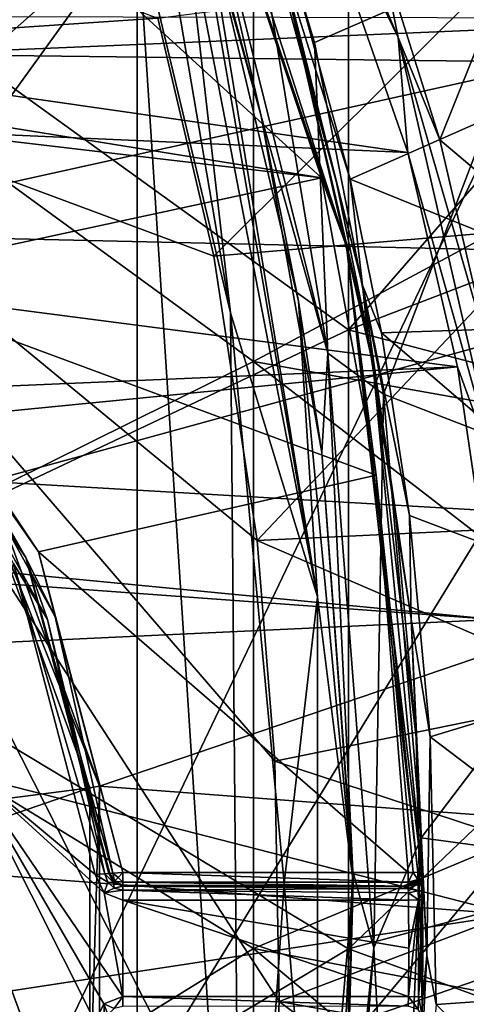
# Model space of a CAD drawing. Extents: x -252 to 252, y -10 to 1339.
# Tile 49 of 256: x 6.08 to 9.32, y 81.09 to 88.23. Entities that reach past the tile are written whole.
import ezdxf

# ---------------------------------------------------------------- set-up
doc = ezdxf.new("R2010")
doc.units = 0
doc.header["$LTSCALE"] = 52.148148
for name, color, linetype in [('199', 7, 'CONTINUOUS'), ('202', 7, 'CONTINUOUS'), ('2792', 7, 'CONTINUOUS'), ('2811', 7, 'CONTINUOUS'), ('349', 7, 'CONTINUOUS'), ('350', 7, 'CONTINUOUS'), ('353', 7, 'CONTINUOUS'), ('356', 7, 'CONTINUOUS'), ('3671', 7, 'CONTINUOUS'), ('3674', 7, 'CONTINUOUS'), ('370', 7, 'CONTINUOUS'), ('371', 7, 'CONTINUOUS'), ('375', 7, 'CONTINUOUS'), ('3768', 7, 'CONTINUOUS'), ('3774', 7, 'CONTINUOUS'), ('3777', 7, 'CONTINUOUS'), ('3779', 7, 'CONTINUOUS'), ('379', 7, 'CONTINUOUS'), ('380', 7, 'CONTINUOUS'), ('3806', 7, 'CONTINUOUS'), ('3840', 7, 'CONTINUOUS'), ('388', 7, 'CONTINUOUS'), ('425', 7, 'CONTINUOUS'), ('426', 7, 'CONTINUOUS'), ('437', 7, 'CONTINUOUS'), ('438', 7, 'CONTINUOUS'), ('441', 7, 'CONTINUOUS'), ('442', 7, 'CONTINUOUS'), ('443', 7, 'CONTINUOUS'), ('466', 7, 'CONTINUOUS'), ('467', 7, 'CONTINUOUS'), ('468', 7, 'CONTINUOUS'), ('494', 7, 'CONTINUOUS'), ('495', 7, 'CONTINUOUS'), ('496', 7, 'CONTINUOUS'), ('497', 7, 'CONTINUOUS'), ('498', 7, 'CONTINUOUS'), ('499', 7, 'CONTINUOUS'), ('547', 7, 'CONTINUOUS')]:
    doc.layers.add(name, color=color, linetype=linetype)

msp = doc.modelspace()

# ---------------------------------------------------------------- linework, layer by layer
at = {"layer": '199', "color": 7, "linetype": 'CONTINUOUS'}
for points in [[(8.463, 90.4324, 15.7058), (4.2912, 88.9937, 17.0673), (8.463, 85.9824, 16.3192), (8.463, 90.4324, 15.7058)], [(8.463, 90.4324, 15.7058), (8.463, 85.9824, 16.3192), (11.2354, 89.1724, 14.7156), (8.463, 90.4324, 15.7058)], [(11.2354, 89.1724, 14.7156), (8.463, 85.9824, 16.3192), (11.7485, 87.2437, 14.7204), (11.2354, 89.1724, 14.7156)], [(4.2912, 88.9937, 17.0673), (4.2912, 84.0064, 17.5664), (8.463, 85.9824, 16.3192), (4.2912, 88.9937, 17.0673)], [(11.7485, 87.2437, 14.7204), (8.463, 85.9824, 16.3192), (12.1429, 85.0141, 14.7227), (11.7485, 87.2437, 14.7204)], [(8.463, 85.9824, 16.3192), (4.2912, 84.0064, 17.5664), (8.463, 81.4951, 16.524), (8.463, 85.9824, 16.3192)], [(8.463, 85.9824, 16.3192), (8.463, 81.4951, 16.524), (12.1429, 85.0141, 14.7227), (8.463, 85.9824, 16.3192)], [(12.1429, 85.0141, 14.7227), (8.463, 81.4951, 16.524), (12.3537, 82.5422, 14.723), (12.1429, 85.0141, 14.7227)], [(4.2912, 84.0064, 17.5664), (4.2912, 78.9942, 17.5665), (8.463, 81.4951, 16.524), (4.2912, 84.0064, 17.5664)], [(12.3537, 82.5422, 14.723), (8.463, 81.4951, 16.524), (12.3363, 80.0756, 14.7229), (12.3537, 82.5422, 14.723)], [(8.463, 81.4951, 16.524), (4.2912, 78.9942, 17.5665), (8.463, 77.0077, 16.3183), (8.463, 81.4951, 16.524)], [(8.463, 81.4951, 16.524), (8.463, 77.0077, 16.3183), (12.3363, 80.0756, 14.7229), (8.463, 81.4951, 16.524)]]:
    msp.add_3dface(points, dxfattribs=at)
at = {"layer": '202', "color": 7, "linetype": 'CONTINUOUS'}
for points in [[(7.7743, 85.7514, 15.5187), (3.9369, 88.5548, 16.1677), (7.7743, 89.9714, 14.958), (7.7743, 85.7514, 15.5187)], [(7.7743, 85.7514, 15.5187), (7.7743, 89.9714, 14.958), (10.7209, 87.337, 14.1094), (7.7743, 85.7514, 15.5187)], [(10.7209, 87.337, 14.1094), (7.7743, 89.9714, 14.958), (10.1221, 89.4305, 14.0929), (10.7209, 87.337, 14.1094)], [(3.9369, 83.8498, 16.6189), (3.9369, 88.5548, 16.1677), (7.7743, 85.7514, 15.5187), (3.9369, 83.8498, 16.6189)], [(11.133, 85.1526, 14.1192), (7.7743, 85.7514, 15.5187), (10.7209, 87.337, 14.1094), (11.133, 85.1526, 14.1192)], [(7.7743, 81.4985, 15.7059), (3.9369, 83.8498, 16.6189), (7.7743, 85.7514, 15.5187), (7.7743, 81.4985, 15.7059)], [(7.7743, 81.4985, 15.7059), (7.7743, 85.7514, 15.5187), (11.3522, 82.9919, 14.1216), (7.7743, 81.4985, 15.7059)], [(11.3522, 82.9919, 14.1216), (7.7743, 85.7514, 15.5187), (11.133, 85.1526, 14.1192), (11.3522, 82.9919, 14.1216)], [(3.9369, 79.1233, 16.6176), (3.9369, 83.8498, 16.6189), (7.7743, 81.4985, 15.7059), (3.9369, 79.1233, 16.6176)], [(11.3856, 80.8143, 14.1224), (7.7743, 81.4985, 15.7059), (11.3522, 82.9919, 14.1216), (11.3856, 80.8143, 14.1224)], [(7.7743, 77.2456, 15.5184), (3.9369, 79.1233, 16.6176), (7.7743, 81.4985, 15.7059), (7.7743, 77.2456, 15.5184)], [(11.2292, 78.5995, 14.1211), (7.7743, 81.4985, 15.7059), (11.3856, 80.8143, 14.1224), (11.2292, 78.5995, 14.1211)], [(7.7743, 77.2456, 15.5184), (7.7743, 81.4985, 15.7059), (11.2292, 78.5995, 14.1211), (7.7743, 77.2456, 15.5184)]]:
    msp.add_3dface(points, dxfattribs=at)
at = {"layer": '2792', "color": 7, "linetype": 'CONTINUOUS'}
for points in [[(3.6, 88, -64.5), (9.212, 89.5971, -64.5), (3.4788, 88.9255, -64.5), (3.6, 88, -64.5)], [(9.7654, 87.9247, -64.5), (9.212, 89.5971, -64.5), (3.6, 88, -64.5), (9.7654, 87.9247, -64.5)], [(3.6, 75, -64.5), (9.7654, 87.9247, -64.5), (3.6, 88, -64.5), (3.6, 75, -64.5)], [(10.2575, 85.8805, -64.5), (9.7654, 87.9247, -64.5), (3.6, 75, -64.5), (10.2575, 85.8805, -64.5)], [(10.6202, 83.4086, -64.5), (10.2575, 85.8805, -64.5), (3.6, 75, -64.5), (10.6202, 83.4086, -64.5)], [(10.7493, 80.6441, -64.5), (10.6202, 83.4086, -64.5), (3.6, 75, -64.5), (10.7493, 80.6441, -64.5)]]:
    msp.add_3dface(points, dxfattribs=at)
at = {"layer": '2811', "color": 7, "linetype": 'CONTINUOUS'}
msp.add_3dface([(9.212, 89.5971, -64.5), (9.7654, 87.9247, -64.5), (10.1769, 88.2968, -64.366), (9.212, 89.5971, -64.5)], dxfattribs=at)
at = {"layer": '349', "color": 7, "linetype": 'CONTINUOUS'}
for points in [[(6.9326, 88.9451, 0.5), (-6.9326, 88.9451, 0.5), (1.5461, 84.1868, 0.5), (6.9326, 88.9451, 0.5)], [(2.6837, 83.0513, 0.5), (6.9326, 88.9451, 0.5), (1.5461, 84.1868, 0.5), (2.6837, 83.0513, 0.5)], [(6.9326, 74.0549, 0.5), (6.9326, 88.9451, 0.5), (2.6837, 83.0513, 0.5), (6.9326, 74.0549, 0.5)], [(7.6089, 86.104, 0.5), (6.9326, 88.9451, 0.5), (7.6848, 77.3578, 0.5), (7.6089, 86.104, 0.5)], [(6.9326, 88.9451, 0.5), (6.9326, 74.0549, 0.5), (7.6848, 77.3578, 0.5), (6.9326, 88.9451, 0.5)], [(7.9957, 81.971, 0.5), (7.6089, 86.104, 0.5), (7.6848, 77.3578, 0.5), (7.9957, 81.971, 0.5)], [(3.1, 81.4999, 0.5), (6.9326, 74.0549, 0.5), (2.6837, 83.0513, 0.5), (3.1, 81.4999, 0.5)], [(2.6836, 79.9485, 0.5), (6.9326, 74.0549, 0.5), (3.1, 81.4999, 0.5), (2.6836, 79.9485, 0.5)]]:
    msp.add_3dface(points, dxfattribs=at)
at = {"layer": '350', "color": 7, "linetype": 'CONTINUOUS'}
for points in [[(10.616, 88.02, -58), (7.9983, 88.8199, -58), (10.1502, 89.6462, -58), (10.616, 88.02, -58)], [(8.474, 87.0729, -58), (7.9983, 88.8199, -58), (10.616, 88.02, -58), (8.474, 87.0729, -58)], [(11.0267, 86.0373, -58), (8.474, 87.0729, -58), (10.616, 88.02, -58), (11.0267, 86.0373, -58)], [(8.7015, 85.9613, -58), (8.474, 87.0729, -58), (11.0267, 86.0373, -58), (8.7015, 85.9613, -58)], [(11.3115, 83.7209, -58), (8.7015, 85.9613, -58), (11.0267, 86.0373, -58), (11.3115, 83.7209, -58)], [(8.9036, 84.6367, -58), (8.7015, 85.9613, -58), (11.3115, 83.7209, -58), (8.9036, 84.6367, -58)], [(9.0533, 83.032, -58), (8.9036, 84.6367, -58), (11.3115, 83.7209, -58), (9.0533, 83.032, -58)], [(11.3989, 81.252, -58), (9.0533, 83.032, -58), (11.3115, 83.7209, -58), (11.3989, 81.252, -58)], [(9.0964, 81.0935, -58), (9.0533, 83.032, -58), (11.3989, 81.252, -58), (9.0964, 81.0935, -58)], [(11.2783, 78.8911, -58), (9.0964, 81.0935, -58), (11.3989, 81.252, -58), (11.2783, 78.8911, -58)]]:
    msp.add_3dface(points, dxfattribs=at)
at = {"layer": '353', "color": 7, "linetype": 'CONTINUOUS'}
for points in [[(8.266, 87.0844, -11), (0.55, 88.3279, -11), (4.1, 90.9, -11), (8.266, 87.0844, -11)], [(6.9852, 90.9, -11), (8.266, 87.0844, -11), (4.1, 90.9, -11), (6.9852, 90.9, -11)], [(2.872, 87.7188, -11), (0.55, 88.3279, -11), (8.266, 87.0844, -11), (2.872, 87.7188, -11)], [(4.8432, 86.3442, -11), (2.872, 87.7188, -11), (8.266, 87.0844, -11), (4.8432, 86.3442, -11)], [(8.6634, 84.9291, -11), (4.8432, 86.3442, -11), (8.266, 87.0844, -11), (8.6634, 84.9291, -11)], [(6.2182, 84.3734, -11), (4.8432, 86.3442, -11), (8.6634, 84.9291, -11), (6.2182, 84.3734, -11)], [(8.8939, 82.05, -11), (6.2182, 84.3734, -11), (8.6634, 84.9291, -11), (8.8939, 82.05, -11)], [(6.8279, 82.05, -11), (6.2182, 84.3734, -11), (8.8939, 82.05, -11), (6.8279, 82.05, -11)]]:
    msp.add_3dface(points, dxfattribs=at)
at = {"layer": '356', "color": 7, "linetype": 'CONTINUOUS'}
for points in [[(8.3765, 87.0505, -57.9), (8.0516, 88.301, -11.1), (7.9029, 88.7896, -57.9), (8.3765, 87.0505, -57.9)], [(8.6031, 85.9436, -57.9), (8.0516, 88.301, -11.1), (8.3765, 87.0505, -57.9), (8.6031, 85.9436, -57.9)], [(8.6398, 85.7347, -11.1), (8.0516, 88.301, -11.1), (8.6031, 85.9436, -57.9), (8.6398, 85.7347, -11.1)], [(8.8044, 84.6242, -57.9), (8.6398, 85.7347, -11.1), (8.6031, 85.9436, -57.9), (8.8044, 84.6242, -57.9)], [(8.9938, 82.0522, -14.9), (8.6398, 85.7347, -11.1), (8.9532, 83.026, -57.9), (8.9938, 82.0522, -14.9)], [(8.9938, 82.0522, -11.1), (8.6398, 85.7347, -11.1), (8.9938, 82.0522, -14.9), (8.9938, 82.0522, -11.1)], [(8.9532, 83.026, -57.9), (8.6398, 85.7347, -11.1), (8.8044, 84.6242, -57.9), (8.9532, 83.026, -57.9)], [(8.9967, 81.095, -57.9), (8.9938, 82.0522, -14.9), (8.9532, 83.026, -57.9), (8.9967, 81.095, -57.9)], [(8.9949, 81.9998, -15.0347), (8.9938, 82.0522, -14.9), (8.9967, 81.095, -57.9), (8.9949, 81.9998, -15.0347)], [(8.9965, 81.9172, -15.089), (8.9949, 81.9998, -15.0347), (8.9967, 81.095, -57.9), (8.9965, 81.9172, -15.089)], [(8.9975, 81.8514, -15.1), (8.9965, 81.9172, -15.089), (8.9967, 81.095, -57.9), (8.9975, 81.8514, -15.1)], [(9, 81.5, -15.1), (8.9975, 81.8514, -15.1), (8.9967, 81.095, -57.9), (9, 81.5, -15.1)], [(8.9975, 81.1486, -15.1), (9, 81.5, -15.1), (8.9967, 81.095, -57.9), (8.9975, 81.1486, -15.1)], [(8.9952, 81.012, -15.0466), (8.9975, 81.1486, -15.1), (8.9967, 81.095, -57.9), (8.9952, 81.012, -15.0466)], [(8.8699, 78.9527, -57.9), (8.9952, 81.012, -15.0466), (8.9967, 81.095, -57.9), (8.8699, 78.9527, -57.9)]]:
    msp.add_3dface(points, dxfattribs=at)
at = {"layer": '3671', "color": 7, "linetype": 'CONTINUOUS'}
for points in [[(3.5, 88, -68.3), (3.0312, 89.7495, -68.3), (7.0824, 88.2403, -68.3), (3.5, 88, -68.3)], [(7.4875, 86.5161, -68.3), (3.5, 88, -68.3), (7.0824, 88.2403, -68.3), (7.4875, 86.5161, -68.3)], [(3.5, 75, -68.3), (3.5, 88, -68.3), (7.1579, 75.0399, -68.3), (3.5, 75, -68.3)], [(7.1579, 75.0399, -68.3), (3.5, 88, -68.3), (7.5813, 76.992, -68.3), (7.1579, 75.0399, -68.3)], [(7.8011, 84.4565, -68.3), (3.5, 88, -68.3), (7.4875, 86.5161, -68.3), (7.8011, 84.4565, -68.3)], [(7.9291, 82.8568, -68.3), (3.5, 88, -68.3), (7.8011, 84.4565, -68.3), (7.9291, 82.8568, -68.3)], [(7.9599, 81.1138, -68.3), (3.5, 88, -68.3), (7.9291, 82.8568, -68.3), (7.9599, 81.1138, -68.3)], [(7.8781, 79.3588, -68.3), (3.5, 88, -68.3), (7.9599, 81.1138, -68.3), (7.8781, 79.3588, -68.3)], [(7.5813, 76.992, -68.3), (3.5, 88, -68.3), (7.8781, 79.3588, -68.3), (7.5813, 76.992, -68.3)]]:
    msp.add_3dface(points, dxfattribs=at)
at = {"layer": '3674', "color": 7, "linetype": 'CONTINUOUS'}
for points in [[(7.4875, 86.5161, -68.3), (7.0824, 88.2403, -68.3), (9.5313, 88.558, -68.4), (7.4875, 86.5161, -68.3)], [(7.4875, 86.5161, -68.3), (9.5313, 88.558, -68.4), (9.9392, 86.7238, -68.4), (7.4875, 86.5161, -68.3)], [(7.8011, 84.4565, -68.3), (7.4875, 86.5161, -68.3), (9.9392, 86.7238, -68.4), (7.8011, 84.4565, -68.3)], [(7.8011, 84.4565, -68.3), (9.9392, 86.7238, -68.4), (10.2504, 84.5712, -68.4), (7.8011, 84.4565, -68.3)], [(7.8011, 84.4565, -68.3), (10.2504, 84.5712, -68.4), (10.3529, 83.3515, -68.4), (7.8011, 84.4565, -68.3)], [(7.9291, 82.8568, -68.3), (7.8011, 84.4565, -68.3), (10.3529, 83.3515, -68.4), (7.9291, 82.8568, -68.3)], [(7.9291, 82.8568, -68.3), (10.3529, 83.3515, -68.4), (10.4059, 82.043, -68.4), (7.9291, 82.8568, -68.3)], [(7.9599, 81.1138, -68.3), (7.9291, 82.8568, -68.3), (10.4059, 82.043, -68.4), (7.9599, 81.1138, -68.3)], [(7.9599, 81.1138, -68.3), (10.4059, 82.043, -68.4), (10.3996, 80.6834, -68.4), (7.9599, 81.1138, -68.3)], [(7.8781, 79.3588, -68.3), (7.9599, 81.1138, -68.3), (10.3319, 79.341, -68.4), (7.8781, 79.3588, -68.3)], [(7.9599, 81.1138, -68.3), (10.3996, 80.6834, -68.4), (10.3319, 79.341, -68.4), (7.9599, 81.1138, -68.3)]]:
    msp.add_3dface(points, dxfattribs=at)
at = {"layer": '370', "color": 7, "linetype": 'CONTINUOUS'}
for points in [[(8.2159, 88.0649, -6.5), (9.9821, 88.8339, -6.5), (7.6085, 90.0848, -6.5), (8.2159, 88.0649, -6.5)], [(8.715, 85.515, -6.5), (9.9821, 88.8339, -6.5), (8.2159, 88.0649, -6.5), (8.715, 85.515, -6.5)], [(10.8134, 84.7039, -6.5), (9.9821, 88.8339, -6.5), (8.715, 85.515, -6.5), (10.8134, 84.7039, -6.5)], [(8.9892, 82.3014, -6.5), (10.8134, 84.7039, -6.5), (8.715, 85.515, -6.5), (8.9892, 82.3014, -6.5)], [(10.9954, 82.0265, -6.5), (10.8134, 84.7039, -6.5), (8.9892, 82.3014, -6.5), (10.9954, 82.0265, -6.5)], [(8.8164, 78.2723, -6.5), (10.9954, 82.0265, -6.5), (8.9892, 82.3014, -6.5), (8.8164, 78.2723, -6.5)], [(10.8836, 78.9812, -6.5), (10.9954, 82.0265, -6.5), (8.8164, 78.2723, -6.5), (10.8836, 78.9812, -6.5)]]:
    msp.add_3dface(points, dxfattribs=at)
at = {"layer": '371', "color": 7, "linetype": 'CONTINUOUS'}
for points in [[(7.2863, 89.4821, -6), (7.4105, 89.0923), (7.8305, 87.5295, -6), (7.2863, 89.4821, -6)], [(7.8305, 87.5295, -6), (7.4105, 89.0923), (8.1016, 86.1898), (7.8305, 87.5295, -6)], [(8.2686, 85.0924, -6), (7.8305, 87.5295, -6), (8.1016, 86.1898), (8.2686, 85.0924, -6)], [(8.4959, 81.9796), (8.2686, 85.0924, -6), (8.1016, 86.1898), (8.4959, 81.9796)], [(8.4945, 82.0595, -6), (8.2686, 85.0924, -6), (8.4959, 81.9796), (8.4945, 82.0595, -6)], [(8.3177, 78.3069, -6), (8.4945, 82.0595, -6), (8.4291, 79.5025), (8.3177, 78.3069, -6)], [(8.4291, 79.5025), (8.4945, 82.0595, -6), (8.4959, 81.9796), (8.4291, 79.5025)]]:
    msp.add_3dface(points, dxfattribs=at)
at = {"layer": '375', "color": 7, "linetype": 'CONTINUOUS'}
for points in [[(6.0367, 84.2894, -15), (6.6285, 82.0339, -15), (5.7032, 82.8021, -15), (6.0367, 84.2894, -15)], [(6.692, 81.0968, -15), (6.6285, 80.9661, -15), (5.7032, 82.8021, -15), (6.692, 81.0968, -15)], [(5.7032, 82.8021, -15), (6.6285, 80.9661, -15), (5.7032, 80.198, -15), (5.7032, 82.8021, -15)], [(6.8279, 81.15, -15), (6.692, 81.0968, -15), (5.7032, 82.8021, -15), (6.8279, 81.15, -15)], [(6.6924, 81.9029, -15), (6.8279, 81.15, -15), (5.7032, 82.8021, -15), (6.6924, 81.9029, -15)], [(6.6285, 82.0339, -15), (6.6924, 81.9029, -15), (5.7032, 82.8021, -15), (6.6285, 82.0339, -15)], [(6.6924, 81.9029, -15), (6.8279, 81.85, -15), (6.8279, 81.15, -15), (6.6924, 81.9029, -15)], [(8.8975, 81.85, -15), (8.9, 81.5, -15), (6.8279, 81.85, -15), (8.8975, 81.85, -15)], [(6.8279, 81.85, -15), (8.8975, 81.15, -15), (6.8279, 81.15, -15), (6.8279, 81.85, -15)], [(8.9, 81.5, -15), (8.8975, 81.15, -15), (6.8279, 81.85, -15), (8.9, 81.5, -15)]]:
    msp.add_3dface(points, dxfattribs=at)
at = {"layer": '3768', "color": 7, "linetype": 'CONTINUOUS'}
for points in [[(2.3098, 87.8546, 13.5), (11.3828, 88.2369, 13.5), (0, 88.2614, 13.5), (2.3098, 87.8546, 13.5)], [(4.3442, 86.6811, 13.5), (11.3828, 88.2369, 13.5), (2.3098, 87.8546, 13.5), (4.3442, 86.6811, 13.5)], [(11.778, 86.511, 13.5), (11.3828, 88.2369, 13.5), (4.3442, 86.6811, 13.5), (11.778, 86.511, 13.5)], [(5.8547, 84.8821, 13.5), (11.778, 86.511, 13.5), (4.3442, 86.6811, 13.5), (5.8547, 84.8821, 13.5)], [(12.0803, 84.5196, 13.5), (11.778, 86.511, 13.5), (5.8547, 84.8821, 13.5), (12.0803, 84.5196, 13.5)], [(6.6585, 82.6747, 13.5), (12.0803, 84.5196, 13.5), (5.8547, 84.8821, 13.5), (6.6585, 82.6747, 13.5)], [(12.2387, 82.2514, 13.5), (12.0803, 84.5196, 13.5), (6.6585, 82.6747, 13.5), (12.2387, 82.2514, 13.5)], [(6.6585, 80.3254, 13.5), (12.2387, 82.2514, 13.5), (6.6585, 82.6747, 13.5), (6.6585, 80.3254, 13.5)], [(12.1969, 79.8256, 13.5), (12.2387, 82.2514, 13.5), (6.6585, 80.3254, 13.5), (12.1969, 79.8256, 13.5)]]:
    msp.add_3dface(points, dxfattribs=at)
at = {"layer": '3774', "color": 7, "linetype": 'CONTINUOUS'}
for points in [[(-8.6636, 88.0429, 8), (-8.0448, 89.7034, 8), (8.8915, 87.2669, 8), (-8.6636, 88.0429, 8)], [(8.8915, 87.2669, 8), (-8.0448, 89.7034, 8), (8.0363, 89.7295, 8), (8.8915, 87.2669, 8)], [(-9.388, 84.917, 8), (-8.6636, 88.0429, 8), (9.251, 85.7149, 8), (-9.388, 84.917, 8)], [(9.251, 85.7149, 8), (-8.6636, 88.0429, 8), (8.8915, 87.2669, 8), (9.251, 85.7149, 8)], [(-9.388, 84.917, 8), (9.251, 85.7149, 8), (0, 84.8, 8), (-9.388, 84.917, 8)], [(9.251, 85.7149, 8), (9.5209, 83.8837, 8), (0, 84.8, 8), (9.251, 85.7149, 8)], [(0, 84.8, 8), (9.5209, 83.8837, 8), (1.4286, 84.4747, 8), (0, 84.8, 8)], [(1.4286, 84.4747, 8), (9.5209, 83.8837, 8), (2.5788, 83.5589, 8), (1.4286, 84.4747, 8)], [(9.5209, 83.8837, 8), (9.6438, 81.7451, 8), (2.5788, 83.5589, 8), (9.5209, 83.8837, 8)], [(2.5788, 83.5589, 8), (9.6438, 81.7451, 8), (3.2172, 82.2346, 8), (2.5788, 83.5589, 8)], [(3.2172, 82.2346, 8), (9.6438, 81.7451, 8), (3.2172, 80.7654, 8), (3.2172, 82.2346, 8)], [(9.6438, 81.7451, 8), (9.5605, 79.5289, 8), (3.2172, 80.7654, 8), (9.6438, 81.7451, 8)]]:
    msp.add_3dface(points, dxfattribs=at)
at = {"layer": '3777', "color": 7, "linetype": 'CONTINUOUS'}
for points in [[(8.7025, 88.7087, 7.7718), (9.4739, 88.2305, 1.1369), (9.1248, 87.3587, 7.7718), (8.7025, 88.7087, 7.7718)], [(9.4739, 88.2305, 1.1369), (9.8865, 86.7149, 1.1369), (9.1248, 87.3587, 7.7718), (9.4739, 88.2305, 1.1369)], [(9.1248, 87.3587, 7.7718), (9.8865, 86.7149, 1.1369), (9.4916, 85.7806, 7.7718), (9.1248, 87.3587, 7.7718)]]:
    msp.add_3dface(points, dxfattribs=at)
at = {"layer": '3779', "color": 7, "linetype": 'CONTINUOUS'}
for points in [[(6.5891, 82.6618, 13.4707), (5.7943, 84.8454, 13.4707), (3.1483, 82.2186, 10.0093), (6.5891, 82.6618, 13.4707)], [(3.2293, 81.5, 10.0093), (6.5891, 82.6618, 13.4707), (3.1483, 82.2186, 10.0093), (3.2293, 81.5, 10.0093)], [(6.5891, 80.3382, 13.4707), (6.5891, 82.6618, 13.4707), (3.2293, 81.5, 10.0093), (6.5891, 80.3382, 13.4707)], [(3.1483, 80.7814, 10.0093), (6.5891, 80.3382, 13.4707), (3.2293, 81.5, 10.0093), (3.1483, 80.7814, 10.0093)]]:
    msp.add_3dface(points, dxfattribs=at)
at = {"layer": '379', "color": 7, "linetype": 'CONTINUOUS'}
for points in [[(6.1274, 84.3316, -14.9), (4.773, 86.273, -14.9), (6.1274, 84.3316, -11.1), (6.1274, 84.3316, -14.9)], [(6.1274, 84.3316, -11.1), (4.773, 86.273, -14.9), (4.773, 86.273, -11.1), (6.1274, 84.3316, -11.1)], [(6.7282, 82.042, -11.1), (6.1274, 84.3316, -14.9), (6.1274, 84.3316, -11.1), (6.7282, 82.042, -11.1)], [(6.7282, 82.042, -14.9), (6.1274, 84.3316, -14.9), (6.7282, 82.042, -11.1), (6.7282, 82.042, -14.9)]]:
    msp.add_3dface(points, dxfattribs=at)
at = {"layer": '380', "color": 7, "linetype": 'CONTINUOUS'}
for points in [[(7.6085, 90.0848, -6.5), (7.2643, 89.9977, -6.3536), (8.3127, 85.8124, -6.3536), (7.6085, 90.0848, -6.5)], [(8.2159, 88.0649, -6.5), (7.6085, 90.0848, -6.5), (8.3127, 85.8124, -6.3536), (8.2159, 88.0649, -6.5)], [(7.2863, 89.4821, -6), (7.8305, 87.5295, -6), (7.2643, 89.9977, -6.3536), (7.2863, 89.4821, -6)], [(7.2643, 89.9977, -6.3536), (7.8305, 87.5295, -6), (8.3127, 85.8124, -6.3536), (7.2643, 89.9977, -6.3536)], [(8.715, 85.515, -6.5), (8.2159, 88.0649, -6.5), (8.3127, 85.8124, -6.3536), (8.715, 85.515, -6.5)], [(7.8305, 87.5295, -6), (8.2686, 85.0924, -6), (8.3127, 85.8124, -6.3536), (7.8305, 87.5295, -6)], [(8.2686, 85.0924, -6), (8.4945, 82.0595, -6), (8.3127, 85.8124, -6.3536), (8.2686, 85.0924, -6)], [(8.715, 85.515, -6.5), (8.3127, 85.8124, -6.3536), (8.6465, 81.5032, -6.3536), (8.715, 85.515, -6.5)], [(8.3127, 85.8124, -6.3536), (8.4945, 82.0595, -6), (8.6465, 81.5032, -6.3536), (8.3127, 85.8124, -6.3536)], [(8.9892, 82.3014, -6.5), (8.715, 85.515, -6.5), (8.6465, 81.5032, -6.3536), (8.9892, 82.3014, -6.5)], [(8.8164, 78.2723, -6.5), (8.9892, 82.3014, -6.5), (8.6465, 81.5032, -6.3536), (8.8164, 78.2723, -6.5)], [(8.4945, 82.0595, -6), (8.3177, 78.3069, -6), (8.6465, 81.5032, -6.3536), (8.4945, 82.0595, -6)], [(8.6465, 81.5032, -6.3536), (8.3177, 78.3069, -6), (8.3136, 77.1936, -6.3536), (8.6465, 81.5032, -6.3536)], [(8.8164, 78.2723, -6.5), (8.6465, 81.5032, -6.3536), (8.3136, 77.1936, -6.3536), (8.8164, 78.2723, -6.5)]]:
    msp.add_3dface(points, dxfattribs=at)
at = {"layer": '3806', "color": 7, "linetype": 'CONTINUOUS'}
for points in [[(6.6585, 82.6747, 13.5), (5.8547, 84.8821, 13.5), (5.7943, 84.8454, 13.4707), (6.6585, 82.6747, 13.5)], [(6.6585, 82.6747, 13.5), (5.7943, 84.8454, 13.4707), (6.5891, 82.6618, 13.4707), (6.6585, 82.6747, 13.5)], [(6.6585, 82.6747, 13.5), (6.5891, 82.6618, 13.4707), (6.5891, 80.3382, 13.4707), (6.6585, 82.6747, 13.5)], [(6.6585, 80.3254, 13.5), (6.6585, 82.6747, 13.5), (6.5891, 80.3382, 13.4707), (6.6585, 80.3254, 13.5)]]:
    msp.add_3dface(points, dxfattribs=at)
at = {"layer": '3840', "color": 7, "linetype": 'CONTINUOUS'}
for points in [[(8.8221, 88.0998, 7.9343), (8.0363, 89.7295, 8), (7.5175, 91.1831, 7.9343), (8.8221, 88.0998, 7.9343)], [(8.7025, 88.7087, 7.7718), (8.8221, 88.0998, 7.9343), (7.5175, 91.1831, 7.9343), (8.7025, 88.7087, 7.7718)], [(8.8915, 87.2669, 8), (8.0363, 89.7295, 8), (8.8221, 88.0998, 7.9343), (8.8915, 87.2669, 8)], [(8.7025, 88.7087, 7.7718), (9.1248, 87.3587, 7.7718), (8.8221, 88.0998, 7.9343), (8.7025, 88.7087, 7.7718)], [(9.5707, 84.8377, 7.9343), (8.8915, 87.2669, 8), (8.8221, 88.0998, 7.9343), (9.5707, 84.8377, 7.9343)], [(9.1248, 87.3587, 7.7718), (9.4916, 85.7806, 7.7718), (8.8221, 88.0998, 7.9343), (9.1248, 87.3587, 7.7718)], [(9.4916, 85.7806, 7.7718), (9.5707, 84.8377, 7.9343), (8.8221, 88.0998, 7.9343), (9.4916, 85.7806, 7.7718)], [(9.251, 85.7149, 8), (8.8915, 87.2669, 8), (9.5707, 84.8377, 7.9343), (9.251, 85.7149, 8)], [(9.5209, 83.8837, 8), (9.251, 85.7149, 8), (9.5707, 84.8377, 7.9343), (9.5209, 83.8837, 8)]]:
    msp.add_3dface(points, dxfattribs=at)
at = {"layer": '388', "color": 7, "linetype": 'CONTINUOUS'}
for points in [[(7.6089, 86.104, 0.5), (7.2705, 89.0491, 0.3536), (7.1149, 89.0011, 0.4622), (7.6089, 86.104, 0.5)], [(7.3668, 89.0789, 0.2088), (7.2705, 89.0491, 0.3536), (8.2374, 84.0465, 0.3536), (7.3668, 89.0789, 0.2088)], [(7.2705, 89.0491, 0.3536), (7.6089, 86.104, 0.5), (8.2374, 84.0465, 0.3536), (7.2705, 89.0491, 0.3536)], [(7.4105, 89.0923), (7.3668, 89.0789, 0.2088), (8.2374, 84.0465, 0.3536), (7.4105, 89.0923)], [(8.1016, 86.1898), (7.4105, 89.0923), (8.2374, 84.0465, 0.3536), (8.1016, 86.1898)], [(6.9326, 88.9451, 0.5), (7.6089, 86.104, 0.5), (7.1149, 89.0011, 0.4622), (6.9326, 88.9451, 0.5)], [(8.4959, 81.9796), (8.1016, 86.1898), (8.2374, 84.0465, 0.3536), (8.4959, 81.9796)], [(7.6089, 86.104, 0.5), (7.9957, 81.971, 0.5), (8.2374, 84.0465, 0.3536), (7.6089, 86.104, 0.5)], [(8.2374, 84.0465, 0.3536), (7.9957, 81.971, 0.5), (8.2375, 78.9536, 0.3536), (8.2374, 84.0465, 0.3536)], [(8.4959, 81.9796), (8.2374, 84.0465, 0.3536), (8.2375, 78.9536, 0.3536), (8.4959, 81.9796)], [(7.9957, 81.971, 0.5), (7.6848, 77.3578, 0.5), (8.2375, 78.9536, 0.3536), (7.9957, 81.971, 0.5)], [(8.4291, 79.5025), (8.4959, 81.9796), (8.2375, 78.9536, 0.3536), (8.4291, 79.5025)]]:
    msp.add_3dface(points, dxfattribs=at)
at = {"layer": '425', "color": 7, "linetype": 'CONTINUOUS'}
for points in [[(8.8939, 81.95, -11.1), (8.8939, 81.95, -14.9), (6.8279, 81.95, -11.1), (8.8939, 81.95, -11.1)], [(6.8279, 81.95, -11.1), (8.8939, 81.95, -14.9), (6.8279, 81.95, -14.9), (6.8279, 81.95, -11.1)]]:
    msp.add_3dface(points, dxfattribs=at)
at = {"layer": '426', "color": 7, "linetype": 'CONTINUOUS'}
for points in [[(6.7601, 81.9765, -14.9), (6.7282, 82.042, -14.9), (6.7601, 81.9765, -11.1), (6.7601, 81.9765, -14.9)], [(6.7282, 82.042, -14.9), (6.7282, 82.042, -11.1), (6.7601, 81.9765, -11.1), (6.7282, 82.042, -14.9)], [(6.8279, 81.95, -11.1), (6.7601, 81.9765, -14.9), (6.7601, 81.9765, -11.1), (6.8279, 81.95, -11.1)], [(6.8279, 81.95, -11.1), (6.8279, 81.95, -14.9), (6.7601, 81.9765, -14.9), (6.8279, 81.95, -11.1)]]:
    msp.add_3dface(points, dxfattribs=at)
at = {"layer": '437', "color": 7, "linetype": 'CONTINUOUS'}
for points in [[(6.692, 81.0968, -15), (6.8279, 81.15, -15), (6.7663, 81.0637, -14.9707), (6.692, 81.0968, -15)], [(6.7663, 81.0637, -14.9707), (6.8279, 81.15, -15), (6.8279, 81.0793, -14.9707), (6.7663, 81.0637, -14.9707)], [(6.6285, 80.9661, -15), (6.692, 81.0968, -15), (6.699, 80.9604, -14.9707), (6.6285, 80.9661, -15)], [(6.7195, 81.0205, -14.9707), (6.692, 81.0968, -15), (6.7663, 81.0637, -14.9707), (6.7195, 81.0205, -14.9707)], [(6.699, 80.9604, -14.9707), (6.692, 81.0968, -15), (6.7195, 81.0205, -14.9707), (6.699, 80.9604, -14.9707)]]:
    msp.add_3dface(points, dxfattribs=at)
at = {"layer": '438', "color": 7, "linetype": 'CONTINUOUS'}
for points in [[(6.8279, 81.15, -15), (8.8975, 81.15, -15), (8.8952, 81.082, -14.9733), (6.8279, 81.15, -15)], [(6.8279, 81.0793, -14.9707), (6.8279, 81.15, -15), (8.8952, 81.082, -14.9733), (6.8279, 81.0793, -14.9707)]]:
    msp.add_3dface(points, dxfattribs=at)
at = {"layer": '441', "color": 7, "linetype": 'CONTINUOUS'}
for points in [[(4.773, 86.273, -14.9), (6.1274, 84.3316, -14.9), (5.373, 85.5372, -14.9707), (4.773, 86.273, -14.9)], [(6.2842, 83.8825, -14.9707), (6.0367, 84.2894, -15), (5.373, 85.5372, -14.9707), (6.2842, 83.8825, -14.9707)], [(6.1274, 84.3316, -14.9), (6.2842, 83.8825, -14.9707), (5.373, 85.5372, -14.9707), (6.1274, 84.3316, -14.9)], [(6.6285, 82.0339, -15), (6.0367, 84.2894, -15), (6.699, 82.0396, -14.9707), (6.6285, 82.0339, -15)], [(6.699, 82.0396, -14.9707), (6.0367, 84.2894, -15), (6.2842, 83.8825, -14.9707), (6.699, 82.0396, -14.9707)], [(6.1274, 84.3316, -14.9), (6.7282, 82.042, -14.9), (6.2842, 83.8825, -14.9707), (6.1274, 84.3316, -14.9)], [(6.7282, 82.042, -14.9), (6.699, 82.0396, -14.9707), (6.2842, 83.8825, -14.9707), (6.7282, 82.042, -14.9)]]:
    msp.add_3dface(points, dxfattribs=at)
at = {"layer": '442', "color": 7, "linetype": 'CONTINUOUS'}
for points in [[(6.6285, 82.0339, -15), (6.699, 82.0396, -14.9707), (6.7195, 81.9795, -14.9707), (6.6285, 82.0339, -15)], [(6.6924, 81.9029, -15), (6.6285, 82.0339, -15), (6.7195, 81.9795, -14.9707), (6.6924, 81.9029, -15)], [(6.7282, 82.042, -14.9), (6.7601, 81.9765, -14.9), (6.699, 82.0396, -14.9707), (6.7282, 82.042, -14.9)], [(6.699, 82.0396, -14.9707), (6.7601, 81.9765, -14.9), (6.7195, 81.9795, -14.9707), (6.699, 82.0396, -14.9707)], [(6.7663, 81.9363, -14.9707), (6.6924, 81.9029, -15), (6.7195, 81.9795, -14.9707), (6.7663, 81.9363, -14.9707)], [(6.8279, 81.9207, -14.9707), (6.6924, 81.9029, -15), (6.7663, 81.9363, -14.9707), (6.8279, 81.9207, -14.9707)], [(6.8279, 81.85, -15), (6.6924, 81.9029, -15), (6.8279, 81.9207, -14.9707), (6.8279, 81.85, -15)], [(6.7601, 81.9765, -14.9), (6.7663, 81.9363, -14.9707), (6.7195, 81.9795, -14.9707), (6.7601, 81.9765, -14.9)], [(6.7601, 81.9765, -14.9), (6.8279, 81.95, -14.9), (6.7663, 81.9363, -14.9707), (6.7601, 81.9765, -14.9)], [(6.8279, 81.95, -14.9), (6.8279, 81.9207, -14.9707), (6.7663, 81.9363, -14.9707), (6.8279, 81.95, -14.9)]]:
    msp.add_3dface(points, dxfattribs=at)
at = {"layer": '443', "color": 7, "linetype": 'CONTINUOUS'}
for points in [[(6.8279, 81.95, -14.9), (8.8939, 81.95, -14.9), (8.8946, 81.9337, -14.9548), (6.8279, 81.95, -14.9)], [(6.8279, 81.9207, -14.9707), (6.8279, 81.95, -14.9), (8.8946, 81.9337, -14.9548), (6.8279, 81.9207, -14.9707)], [(8.8958, 81.9028, -14.9849), (6.8279, 81.9207, -14.9707), (8.8946, 81.9337, -14.9548), (8.8958, 81.9028, -14.9849)], [(8.8975, 81.85, -15), (6.8279, 81.9207, -14.9707), (8.8958, 81.9028, -14.9849), (8.8975, 81.85, -15)], [(8.8975, 81.85, -15), (6.8279, 81.85, -15), (6.8279, 81.9207, -14.9707), (8.8975, 81.85, -15)]]:
    msp.add_3dface(points, dxfattribs=at)
at = {"layer": '466', "color": 7, "linetype": 'CONTINUOUS'}
for points in [[(4.8432, 86.3442, -11), (6.2182, 84.3734, -11), (5.4198, 85.5724, -11.0293), (4.8432, 86.3442, -11)], [(6.1274, 84.3316, -11.1), (4.773, 86.273, -11.1), (5.4198, 85.5724, -11.0293), (6.1274, 84.3316, -11.1)], [(5.4198, 85.5724, -11.0293), (6.2182, 84.3734, -11), (6.339, 83.9033, -11.0293), (5.4198, 85.5724, -11.0293)], [(6.1274, 84.3316, -11.1), (5.4198, 85.5724, -11.0293), (6.339, 83.9033, -11.0293), (6.1274, 84.3316, -11.1)], [(6.2182, 84.3734, -11), (6.8279, 82.05, -11), (6.339, 83.9033, -11.0293), (6.2182, 84.3734, -11)], [(6.7282, 82.042, -11.1), (6.1274, 84.3316, -11.1), (6.7356, 82.0422, -11.0624), (6.7282, 82.042, -11.1)], [(6.1274, 84.3316, -11.1), (6.339, 83.9033, -11.0293), (6.7566, 82.0441, -11.0302), (6.1274, 84.3316, -11.1)], [(6.7356, 82.0422, -11.0624), (6.1274, 84.3316, -11.1), (6.7566, 82.0441, -11.0302), (6.7356, 82.0422, -11.0624)], [(6.339, 83.9033, -11.0293), (6.8279, 82.05, -11), (6.7566, 82.0441, -11.0302), (6.339, 83.9033, -11.0293)]]:
    msp.add_3dface(points, dxfattribs=at)
at = {"layer": '467', "color": 7, "linetype": 'CONTINUOUS'}
for points in [[(6.7601, 81.9765, -11.1), (6.7282, 82.042, -11.1), (6.7356, 82.0422, -11.0624), (6.7601, 81.9765, -11.1)], [(6.7356, 82.0422, -11.0624), (6.7566, 82.0441, -11.0302), (6.7692, 81.9864, -11.05), (6.7356, 82.0422, -11.0624)], [(6.7601, 81.9765, -11.1), (6.7356, 82.0422, -11.0624), (6.7692, 81.9864, -11.05), (6.7601, 81.9765, -11.1)], [(6.7566, 82.0441, -11.0302), (6.8279, 82.05, -11), (6.794, 82.0133, -11.0134), (6.7566, 82.0441, -11.0302)], [(6.7692, 81.9864, -11.05), (6.7566, 82.0441, -11.0302), (6.794, 82.0133, -11.0134), (6.7692, 81.9864, -11.05)], [(6.8279, 81.95, -11.1), (6.7601, 81.9765, -11.1), (6.7692, 81.9864, -11.05), (6.8279, 81.95, -11.1)], [(6.7692, 81.9864, -11.05), (6.794, 82.0133, -11.0134), (6.8279, 81.9787, -11.0299), (6.7692, 81.9864, -11.05)], [(6.8279, 81.9573, -11.0626), (6.7692, 81.9864, -11.05), (6.8279, 81.9787, -11.0299), (6.8279, 81.9573, -11.0626)], [(6.8279, 81.95, -11.1), (6.7692, 81.9864, -11.05), (6.8279, 81.9573, -11.0626), (6.8279, 81.95, -11.1)], [(6.794, 82.0133, -11.0134), (6.8279, 82.05, -11), (6.8279, 81.9787, -11.0299), (6.794, 82.0133, -11.0134)]]:
    msp.add_3dface(points, dxfattribs=at)
at = {"layer": '468', "color": 7, "linetype": 'CONTINUOUS'}
for points in [[(6.8279, 82.05, -11), (8.8939, 82.05, -11), (8.8939, 81.9793, -11.0293), (6.8279, 82.05, -11)], [(6.8279, 81.9787, -11.0299), (6.8279, 82.05, -11), (8.8939, 81.9793, -11.0293), (6.8279, 81.9787, -11.0299)], [(8.8939, 81.95, -11.1), (6.8279, 81.9787, -11.0299), (8.8939, 81.9793, -11.0293), (8.8939, 81.95, -11.1)], [(8.8939, 81.95, -11.1), (6.8279, 81.9573, -11.0626), (6.8279, 81.9787, -11.0299), (8.8939, 81.95, -11.1)], [(8.8939, 81.95, -11.1), (6.8279, 81.95, -11.1), (6.8279, 81.9573, -11.0626), (8.8939, 81.95, -11.1)]]:
    msp.add_3dface(points, dxfattribs=at)
at = {"layer": '494', "color": 7, "linetype": 'CONTINUOUS'}
for points in [[(6.9852, 90.9, -11), (7.0496, 90.9296, -11.0294), (8.4482, 86.5865, -11.0293), (6.9852, 90.9, -11)], [(7.0496, 90.9296, -11.0294), (8.0516, 88.301, -11.1), (8.4482, 86.5865, -11.0293), (7.0496, 90.9296, -11.0294)], [(8.266, 87.0844, -11), (6.9852, 90.9, -11), (8.4482, 86.5865, -11.0293), (8.266, 87.0844, -11)], [(8.0516, 88.301, -11.1), (8.6398, 85.7347, -11.1), (8.4482, 86.5865, -11.0293), (8.0516, 88.301, -11.1)], [(8.6634, 84.9291, -11), (8.266, 87.0844, -11), (8.4482, 86.5865, -11.0293), (8.6634, 84.9291, -11)], [(8.9635, 82.0514, -11.0283), (8.6634, 84.9291, -11), (8.4482, 86.5865, -11.0293), (8.9635, 82.0514, -11.0283)], [(8.9938, 82.0522, -11.1), (8.9635, 82.0514, -11.0283), (8.4482, 86.5865, -11.0293), (8.9938, 82.0522, -11.1)], [(8.6398, 85.7347, -11.1), (8.9938, 82.0522, -11.1), (8.4482, 86.5865, -11.0293), (8.6398, 85.7347, -11.1)], [(8.8939, 82.05, -11), (8.6634, 84.9291, -11), (8.9313, 82.0505, -11.0073), (8.8939, 82.05, -11)], [(8.9313, 82.0505, -11.0073), (8.6634, 84.9291, -11), (8.9635, 82.0514, -11.0283), (8.9313, 82.0505, -11.0073)]]:
    msp.add_3dface(points, dxfattribs=at)
at = {"layer": '495', "color": 7, "linetype": 'CONTINUOUS'}
for points in [[(8.8939, 81.9793, -11.0293), (8.9313, 82.0505, -11.0073), (8.9645, 81.9999, -11.0499), (8.8939, 81.9793, -11.0293)], [(8.8939, 81.9793, -11.0293), (8.8939, 82.05, -11), (8.9313, 82.0505, -11.0073), (8.8939, 81.9793, -11.0293)], [(8.8939, 81.95, -11.1), (8.8939, 81.9793, -11.0293), (8.9645, 81.9999, -11.0499), (8.8939, 81.95, -11.1)], [(8.9316, 81.9574, -11.1), (8.8939, 81.95, -11.1), (8.9645, 81.9999, -11.0499), (8.9316, 81.9574, -11.1)], [(8.9313, 82.0505, -11.0073), (8.9635, 82.0514, -11.0283), (8.9645, 81.9999, -11.0499), (8.9313, 82.0505, -11.0073)], [(8.9646, 81.9793, -11.1), (8.9316, 81.9574, -11.1), (8.9645, 81.9999, -11.0499), (8.9646, 81.9793, -11.1)], [(8.9635, 82.0514, -11.0283), (8.9938, 82.0522, -11.1), (8.9645, 81.9999, -11.0499), (8.9635, 82.0514, -11.0283)], [(8.9938, 82.0522, -11.1), (8.9646, 81.9793, -11.1), (8.9645, 81.9999, -11.0499), (8.9938, 82.0522, -11.1)]]:
    msp.add_3dface(points, dxfattribs=at)
at = {"layer": '496', "color": 7, "linetype": 'CONTINUOUS'}
for points in [[(8.9646, 81.9793, -11.1), (8.9938, 82.0522, -11.1), (8.9654, 81.9801, -14.9), (8.9646, 81.9793, -11.1)], [(8.9938, 82.0522, -11.1), (8.9938, 82.0522, -14.9), (8.9654, 81.9801, -14.9), (8.9938, 82.0522, -11.1)], [(8.8939, 81.95, -14.9), (8.9646, 81.9793, -11.1), (8.9654, 81.9801, -14.9), (8.8939, 81.95, -14.9)], [(8.8939, 81.95, -14.9), (8.9316, 81.9574, -11.1), (8.9646, 81.9793, -11.1), (8.8939, 81.95, -14.9)], [(8.8939, 81.95, -14.9), (8.8939, 81.95, -11.1), (8.9316, 81.9574, -11.1), (8.8939, 81.95, -14.9)]]:
    msp.add_3dface(points, dxfattribs=at)
at = {"layer": '497', "color": 7, "linetype": 'CONTINUOUS'}
for points in [[(8.9938, 82.0522, -14.9), (8.9949, 81.9998, -15.0347), (8.9654, 81.9801, -14.9), (8.9938, 82.0522, -14.9)], [(8.9654, 81.9801, -14.9), (8.9949, 81.9998, -15.0347), (8.9659, 81.963, -14.9645), (8.9654, 81.9801, -14.9)], [(8.9949, 81.9998, -15.0347), (8.9674, 81.9159, -15.0121), (8.9659, 81.963, -14.9645), (8.9949, 81.9998, -15.0347)], [(8.9949, 81.9998, -15.0347), (8.9965, 81.9172, -15.089), (8.9674, 81.9159, -15.0121), (8.9949, 81.9998, -15.0347)], [(8.8939, 81.95, -14.9), (8.9654, 81.9801, -14.9), (8.9659, 81.963, -14.9645), (8.8939, 81.95, -14.9)], [(8.8946, 81.9337, -14.9548), (8.8939, 81.95, -14.9), (8.9659, 81.963, -14.9645), (8.8946, 81.9337, -14.9548)], [(8.9674, 81.9159, -15.0121), (8.8946, 81.9337, -14.9548), (8.9659, 81.963, -14.9645), (8.9674, 81.9159, -15.0121)], [(8.8958, 81.9028, -14.9849), (8.8946, 81.9337, -14.9548), (8.9674, 81.9159, -15.0121), (8.8958, 81.9028, -14.9849)], [(8.9682, 81.851, -15.0293), (8.8958, 81.9028, -14.9849), (8.9674, 81.9159, -15.0121), (8.9682, 81.851, -15.0293)], [(8.9965, 81.9172, -15.089), (8.9975, 81.8514, -15.1), (8.9674, 81.9159, -15.0121), (8.9965, 81.9172, -15.089)], [(8.9975, 81.8514, -15.1), (8.9682, 81.851, -15.0293), (8.9674, 81.9159, -15.0121), (8.9975, 81.8514, -15.1)], [(8.8975, 81.85, -15), (8.8958, 81.9028, -14.9849), (8.9682, 81.851, -15.0293), (8.8975, 81.85, -15)]]:
    msp.add_3dface(points, dxfattribs=at)
at = {"layer": '498', "color": 7, "linetype": 'CONTINUOUS'}
for points in [[(8.8975, 81.15, -15), (8.9682, 81.851, -15.0293), (8.9682, 81.149, -15.0293), (8.8975, 81.15, -15)], [(8.8975, 81.15, -15), (8.9, 81.5, -15), (8.9682, 81.851, -15.0293), (8.8975, 81.15, -15)], [(8.9, 81.5, -15), (8.8975, 81.85, -15), (8.9682, 81.851, -15.0293), (8.9, 81.5, -15)], [(8.9975, 81.8514, -15.1), (9, 81.5, -15.1), (8.9682, 81.149, -15.0293), (8.9975, 81.8514, -15.1)], [(8.9682, 81.851, -15.0293), (8.9975, 81.8514, -15.1), (8.9682, 81.149, -15.0293), (8.9682, 81.851, -15.0293)], [(9, 81.5, -15.1), (8.9975, 81.1486, -15.1), (8.9682, 81.149, -15.0293), (9, 81.5, -15.1)]]:
    msp.add_3dface(points, dxfattribs=at)
at = {"layer": '499', "color": 7, "linetype": 'CONTINUOUS'}
for points in [[(8.8952, 81.082, -14.9733), (8.8975, 81.15, -15), (8.9666, 81.0573, -14.9913), (8.8952, 81.082, -14.9733)], [(8.8975, 81.15, -15), (8.9682, 81.149, -15.0293), (8.9666, 81.0573, -14.9913), (8.8975, 81.15, -15)], [(8.9682, 81.149, -15.0293), (8.9952, 81.012, -15.0466), (8.9666, 81.0573, -14.9913), (8.9682, 81.149, -15.0293)], [(8.9975, 81.1486, -15.1), (8.9952, 81.012, -15.0466), (8.9682, 81.149, -15.0293), (8.9975, 81.1486, -15.1)]]:
    msp.add_3dface(points, dxfattribs=at)
at = {"layer": '547', "color": 7, "linetype": 'CONTINUOUS'}
for points in [[(8.3765, 87.0505, -57.9), (7.9029, 88.7896, -57.9), (7.9703, 88.673, -57.9707), (8.3765, 87.0505, -57.9)], [(7.9983, 88.8199, -58), (8.474, 87.0729, -58), (7.9703, 88.673, -57.9707), (7.9983, 88.8199, -58)], [(8.474, 87.0729, -58), (8.5649, 86.305, -57.9707), (7.9703, 88.673, -57.9707), (8.474, 87.0729, -58)], [(8.5649, 86.305, -57.9707), (8.3765, 87.0505, -57.9), (7.9703, 88.673, -57.9707), (8.5649, 86.305, -57.9707)], [(8.6031, 85.9436, -57.9), (8.3765, 87.0505, -57.9), (8.5649, 86.305, -57.9707), (8.6031, 85.9436, -57.9)], [(8.474, 87.0729, -58), (8.7015, 85.9613, -58), (8.5649, 86.305, -57.9707), (8.474, 87.0729, -58)], [(8.9036, 84.6367, -58), (8.915, 83.8881, -57.9707), (8.5649, 86.305, -57.9707), (8.9036, 84.6367, -58)], [(8.7015, 85.9613, -58), (8.9036, 84.6367, -58), (8.5649, 86.305, -57.9707), (8.7015, 85.9613, -58)], [(8.915, 83.8881, -57.9707), (8.6031, 85.9436, -57.9), (8.5649, 86.305, -57.9707), (8.915, 83.8881, -57.9707)], [(8.8044, 84.6242, -57.9), (8.6031, 85.9436, -57.9), (8.915, 83.8881, -57.9707), (8.8044, 84.6242, -57.9)], [(8.9532, 83.026, -57.9), (8.8044, 84.6242, -57.9), (8.915, 83.8881, -57.9707), (8.9532, 83.026, -57.9)], [(8.9036, 84.6367, -58), (9.0533, 83.032, -58), (8.915, 83.8881, -57.9707), (8.9036, 84.6367, -58)], [(9.0533, 83.032, -58), (9.0292, 81.4485, -57.9707), (8.915, 83.8881, -57.9707), (9.0533, 83.032, -58)], [(9.0292, 81.4485, -57.9707), (8.9532, 83.026, -57.9), (8.915, 83.8881, -57.9707), (9.0292, 81.4485, -57.9707)], [(8.9967, 81.095, -57.9), (8.9532, 83.026, -57.9), (9.0292, 81.4485, -57.9707), (8.9967, 81.095, -57.9)], [(9.0533, 83.032, -58), (9.0964, 81.0935, -58), (9.0292, 81.4485, -57.9707), (9.0533, 83.032, -58)], [(9.0964, 81.0935, -58), (8.905, 79.0093, -57.9707), (9.0292, 81.4485, -57.9707), (9.0964, 81.0935, -58)], [(8.905, 79.0093, -57.9707), (8.9967, 81.095, -57.9), (9.0292, 81.4485, -57.9707), (8.905, 79.0093, -57.9707)], [(8.8699, 78.9527, -57.9), (8.9967, 81.095, -57.9), (8.905, 79.0093, -57.9707), (8.8699, 78.9527, -57.9)]]:
    msp.add_3dface(points, dxfattribs=at)

doc.saveas('drawing.dxf')
